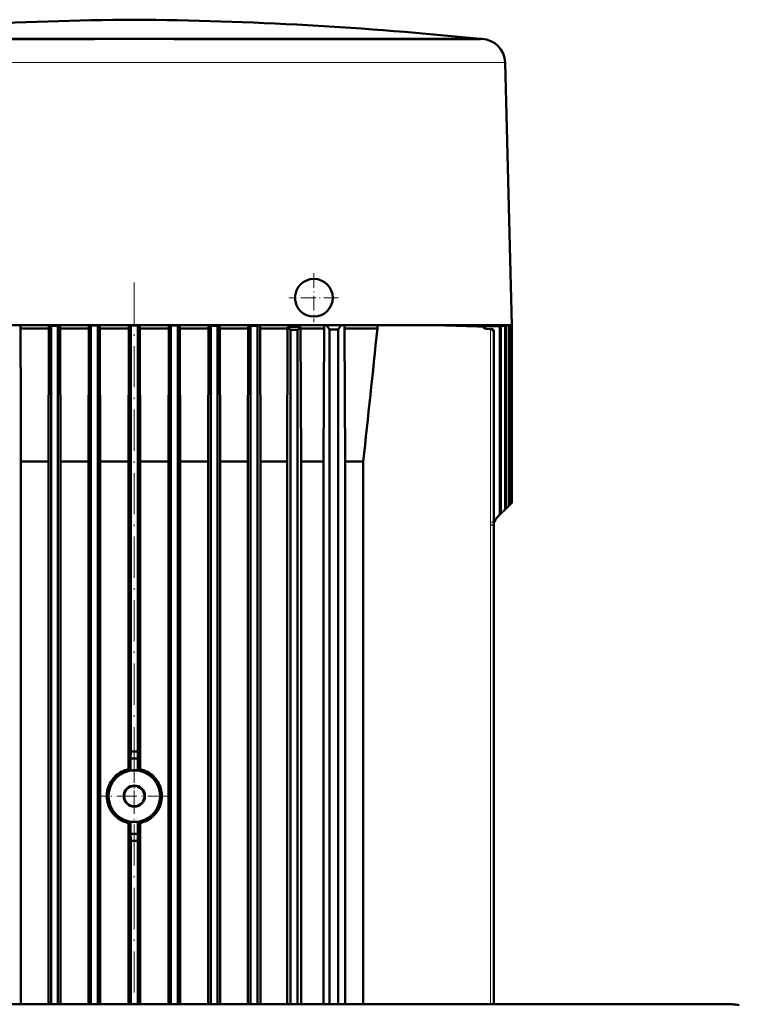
# Model space of a CAD drawing. Extents: x -1595 to 1972, y -1684 to 713.
# Tile 31 of 60: x -1113 to -903, y 426 to 713. Entities that reach past the tile are written whole.
import ezdxf

# ---------------------------------------------------------------- set-up
doc = ezdxf.new("R2010")
doc.units = 0
doc.linetypes.add('DASHDOT', pattern=[18.5, 12, -3, 0.5, -3])

msp = doc.modelspace()

# ---------------------------------------------------------------- linework, layer by layer
at = {"color": 7, "lineweight": 18}
for p, q in [((-978.39, 707.65), (-1168.02, 707.65)), ((-978.18, 707.64), (-978.64, 707.64)), ((-1166.7, 700.82), (-1091.24, 700.82)), ((-1067.53, 700.82), (-992.08, 700.82)), ((-992.08, 700.83), (-972.78, 700.83)), ((-972.78, 700.83), (-971.65, 700.83)), ((-976.89, 623.21), (-976.5, 623.21)), ((-975.8, 623.18), (-975.42, 623.18)), ((-975.61, 566.92), (-975.61, 623.15)), ((-974.65, 622.18), (-974.67, 622.18)), ((-974.67, 622.18), (-974.67, 566.92)), ((-974.65, 622.18), (-974.65, 567)), ((-975.65, 566.17), (-975.61, 566.92)), ((-975.65, 566.17), (-975.65, 566.01)), ((-974.69, 566.13), (-975.65, 566.17)), ((-975.65, 426.4), (-975.65, 566.01)), ((-975.65, 566.01), (-974.69, 566.01)), ((-975.61, 566.92), (-974.67, 566.92)), ((-974.65, 567), (-974.67, 566.92)), ((-974.64, 567), (-974.65, 567)), ((-905.26, 426.21), (-905.26, 426.4))]:
    msp.add_line(p, q, dxfattribs=at)
at = {"color": 7, "lineweight": 50}
for p, q in [((-1167.8, 707.67), (-1079.39, 707.67)), ((-1154.11, 707.64), (-1090.94, 707.64)), ((-1079.39, 707.67), (-978.65, 707.67)), ((-1067.83, 707.64), (-997.03, 707.64)), ((-997.03, 707.64), (-991.76, 707.64)), ((-991.76, 707.64), (-978.64, 707.64)), ((-978.65, 707.67), (-978.39, 707.65)), ((-978.39, 707.65), (-978.18, 707.64)), ((-971.39, 700.83), (-969.39, 624.25)), ((-1079.39, 624.25), (-1134.09, 624.25)), ((-1112.52, 624.25), (-1112.52, 623.3)), ((-1104.32, 623.3), (-1112.52, 623.3)), ((-1112.45, 600.69), (-1112.52, 623.3)), ((-1104.43, 584.55), (-1104.32, 623.3)), ((-1104.32, 624.25), (-1104.32, 623.3)), ((-1103.64, 624.08), (-1103.81, 624.25)), ((-1101.64, 624.09), (-1103.64, 624.08)), ((-1103.64, 624.08), (-1103.64, 426.4)), ((-1101.64, 624.09), (-1101.48, 624.25)), ((-1101.64, 624.09), (-1101.64, 426.4)), ((-1100.98, 624.25), (-1100.98, 623.3)), ((-1100.88, 584.55), (-1100.98, 623.3)), ((-1092.63, 623.3), (-1100.98, 623.3)), ((-1092.74, 584.55), (-1092.63, 623.3)), ((-1092.63, 624.25), (-1092.63, 623.3)), ((-1092.01, 624.13), (-1092.13, 624.25)), ((-1092.01, 624.13), (-1092.01, 426.4)), ((-1092.01, 624.13), (-1090.01, 624.13)), ((-1090.01, 624.13), (-1089.9, 624.25)), ((-1090.01, 624.13), (-1090.01, 426.4)), ((-1089.41, 623.3), (-1089.41, 624.25)), ((-1080.98, 623.3), (-1089.41, 623.3)), ((-1089.3, 584.55), (-1089.41, 623.3)), ((-1081.09, 584.55), (-1080.98, 623.3)), ((-1080.98, 623.3), (-1080.98, 624.25)), ((-1080.39, 624.14), (-1080.49, 624.25)), ((-1080.39, 624.14), (-1078.39, 624.14)), ((-1080.39, 624.14), (-1080.39, 500.05)), ((-1024.69, 624.25), (-1079.39, 624.25)), ((-1078.39, 624.14), (-1078.28, 624.25)), ((-1078.39, 624.14), (-1078.39, 500.05)), ((-1077.79, 623.3), (-1077.79, 624.25)), ((-1069.37, 623.3), (-1077.79, 623.3)), ((-1077.69, 584.55), (-1077.79, 623.3)), ((-1069.47, 584.55), (-1069.37, 623.3)), ((-1069.37, 624.25), (-1069.37, 623.3)), ((-1068.76, 624.13), (-1068.88, 624.25)), ((-1068.76, 624.13), (-1068.76, 426.4)), ((-1066.76, 624.13), (-1068.76, 624.13)), ((-1066.76, 624.13), (-1066.64, 624.25)), ((-1066.76, 624.13), (-1066.76, 426.4)), ((-1066.14, 624.25), (-1066.14, 623.3)), ((-1057.79, 623.3), (-1066.14, 623.3)), ((-1066.04, 584.55), (-1066.14, 623.3)), ((-1057.9, 584.55), (-1057.79, 623.3)), ((-1057.79, 624.25), (-1057.79, 623.3)), ((-1057.14, 624.09), (-1057.3, 624.25)), ((-1057.14, 624.09), (-1057.14, 426.4)), ((-1055.14, 624.08), (-1057.14, 624.09)), ((-1055.14, 624.08), (-1054.97, 624.25)), ((-1055.14, 624.08), (-1055.14, 426.4)), ((-1054.46, 624.25), (-1054.46, 623.3)), ((-1046.26, 623.3), (-1054.46, 623.3)), ((-1054.35, 584.55), (-1054.46, 623.3)), ((-1046.37, 584.55), (-1046.26, 623.3)), ((-1046.26, 624.25), (-1046.26, 623.3)), ((-1045.51, 624.03), (-1045.74, 624.25)), ((-1045.51, 624.03), (-1045.51, 426.4)), ((-1043.51, 624.01), (-1045.51, 624.03)), ((-1043.51, 624.01), (-1043.26, 624.25)), ((-1043.51, 624.01), (-1043.51, 426.4)), ((-1042.73, 624.25), (-1042.73, 623.3)), ((-1034.77, 623.3), (-1042.73, 623.3)), ((-1042.61, 584.55), (-1042.73, 623.3)), ((-1034.89, 584.55), (-1034.77, 623.3)), ((-1034.77, 623.74), (-1034.77, 623.3)), ((-1034.77, 623.74), (-1030.94, 623.74)), ((-1033.89, 622.93), (-1033.89, 426.4)), ((-1033.89, 622.93), (-1031.89, 622.91)), ((-1031.89, 622.91), (-1031.89, 426.4)), ((-1030.94, 623.74), (-1030.94, 623.3)), ((-1030.81, 584.55), (-1030.94, 623.3)), ((-1024.08, 623.3), (-1030.94, 623.3)), ((-1004.02, 624.25), (-1024.69, 624.25)), ((-1024.08, 623.3), (-1024.27, 584.55)), ((-1024.08, 623.3), (-1024.08, 624.25)), ((-1023.41, 624.25), (-1022.51, 623.05)), ((-1020.01, 623.05), (-1022.51, 623.05)), ((-1022.51, 623.05), (-1022.51, 426.4)), ((-1019.11, 624.25), (-1020.01, 623.05)), ((-1020.01, 623.05), (-1020.01, 426.4)), ((-1018.19, 623.3), (-1018.19, 624.25)), ((-1017.97, 584.55), (-1018.19, 623.3)), ((-1008.59, 623.3), (-1018.19, 623.3)), ((-1008.59, 624.25), (-1008.59, 623.3)), ((-990.66, 624.25), (-1004.02, 624.25)), ((-982.07, 624.25), (-990.66, 624.25)), ((-972.88, 623.91), (-983.67, 624.25)), ((-972.59, 623.93), (-982.36, 624.25)), ((-975.26, 624.25), (-982.07, 624.25)), ((-971.37, 624.01), (-978.65, 624.25)), ((-977.82, 623.88), (-977.43, 623.91)), ((-971.16, 624.03), (-977.79, 624.25)), ((-976.89, 623.21), (-975.8, 623.18)), ((-976.5, 623.21), (-975.6, 623.18)), ((-975.6, 623.18), (-975.42, 623.18)), ((-969.39, 624.25), (-975.26, 624.25)), ((-970.29, 624.08), (-975.19, 624.25)), ((-970.15, 624.09), (-974.67, 624.25)), ((-969.63, 624.13), (-973.13, 624.25)), ((-969.56, 624.13), (-972.88, 624.25)), ((-972.88, 623.91), (-972.59, 623.93)), ((-972.88, 623.91), (-972.88, 569.06)), ((-972.59, 623.93), (-972.59, 569.35)), ((-969.39, 624.14), (-972.37, 624.25)), ((-972.37, 624.25), (-969.39, 624.14)), ((-971.37, 624.01), (-971.16, 624.03)), ((-971.37, 624.01), (-971.37, 570.56)), ((-971.16, 624.03), (-971.16, 570.78)), ((-970.29, 624.08), (-970.15, 624.09)), ((-970.29, 624.08), (-970.29, 571.64)), ((-970.15, 624.09), (-970.15, 571.79)), ((-969.63, 624.13), (-969.63, 572.3)), ((-969.63, 624.13), (-969.56, 624.13)), ((-969.56, 624.13), (-969.56, 572.37)), ((-969.39, 624.14), (-969.39, 572.55)), ((-969.39, 624.14), (-969.39, 624.14)), ((-969.39, 624.14), (-969.39, 572.55)), ((-974.64, 567), (-974.64, 622.36)), ((-1112.45, 600.69), (-1112.45, 426.4)), ((-1104.43, 584.55), (-1112.45, 584.55)), ((-1104.43, 584.55), (-1104.43, 426.4)), ((-1092.74, 584.55), (-1100.88, 584.55)), ((-1100.88, 426.4), (-1100.88, 584.55)), ((-1092.74, 584.55), (-1092.74, 426.4)), ((-1081.09, 584.55), (-1089.3, 584.55)), ((-1089.3, 584.55), (-1089.3, 426.4)), ((-1081.09, 584.55), (-1081.09, 494.89)), ((-1069.47, 584.55), (-1077.69, 584.55)), ((-1077.69, 584.55), (-1077.69, 494.89)), ((-1069.47, 584.55), (-1069.47, 426.4)), ((-1057.9, 584.55), (-1066.04, 584.55)), ((-1066.04, 426.4), (-1066.04, 584.55)), ((-1057.9, 426.4), (-1057.9, 584.55)), ((-1046.37, 584.55), (-1054.35, 584.55)), ((-1054.35, 426.4), (-1054.35, 584.55)), ((-1046.37, 426.4), (-1046.37, 584.55)), ((-1034.89, 584.55), (-1042.61, 584.55)), ((-1042.61, 426.4), (-1042.61, 584.55)), ((-1034.89, 426.4), (-1034.89, 584.55)), ((-1024.27, 584.55), (-1030.81, 584.55)), ((-1030.81, 426.4), (-1030.81, 584.55)), ((-1024.27, 426.4), (-1024.27, 584.55)), ((-1017.97, 426.4), (-1017.97, 584.55)), ((-1012.71, 584.55), (-1017.97, 584.55)), ((-1012.71, 426.4), (-1012.71, 584.55)), ((-970.29, 571.64), (-971.16, 570.78)), ((-970.29, 571.64), (-970.15, 571.79)), ((-969.63, 572.3), (-970.15, 571.79)), ((-969.63, 572.3), (-969.56, 572.37)), ((-969.39, 572.55), (-969.56, 572.37)), ((-969.39, 572.55), (-969.39, 572.55)), ((-972.88, 569.06), (-973.81, 568.13)), ((-972.88, 569.06), (-972.59, 569.35)), ((-971.37, 570.56), (-972.59, 569.35)), ((-971.37, 570.56), (-971.16, 570.78)), ((-974.68, 566.24), (-974.69, 566.13)), ((-974.69, 426.4), (-974.69, 566.01)), ((-974.68, 566.24), (-974.64, 567)), ((-1080.39, 500.05), (-1080.46, 498.05)), ((-1078.39, 500.05), (-1078.32, 498.05)), ((-1080.46, 498.05), (-1080.46, 494.52)), ((-1078.32, 498.05), (-1080.46, 498.05)), ((-1078.32, 498.05), (-1078.32, 494.52)), ((-1081.09, 479.21), (-1081.09, 426.4)), ((-1080.46, 479.57), (-1080.46, 476.05)), ((-1078.32, 479.57), (-1078.32, 476.05)), ((-1077.69, 479.21), (-1077.69, 426.4)), ((-1080.46, 476.05), (-1080.39, 474.05)), ((-1078.32, 476.05), (-1080.46, 476.05)), ((-1080.39, 474.05), (-1080.39, 426.4)), ((-1078.32, 476.05), (-1078.39, 474.05)), ((-1078.39, 474.05), (-1078.39, 426.4)), ((-920.25, 426.4), (-1233.05, 426.4)), ((-920.25, 426.4), (-905.26, 426.4))]:
    msp.add_line(p, q, dxfattribs=at)
at = {"color": 7, "linetype": 'DASHDOT', "lineweight": 18, "ltscale": 0.000860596}
msp.add_line((-1079.39, 707.67), (-1079.39, 707.64), dxfattribs=at)
at = {"color": 7, "linetype": 'DASHDOT', "lineweight": 18, "ltscale": 0.3575}
for p, q in [((-1027.09, 639.4), (-1027.09, 625.1)), ((-1019.94, 632.25), (-1034.24, 632.25))]:
    msp.add_line(p, q, dxfattribs=at)
at = {"color": 7, "linetype": 'DASHDOT', "lineweight": 18}
for p, q in [((-1079.39, 636.67), (-1079.39, 487.63)), ((-1079.39, 478.81), (-1079.39, 421.63))]:
    msp.add_line(p, q, dxfattribs=at)
at = {"color": 7, "linetype": 'DASHDOT', "lineweight": 18, "ltscale": 0.4875}
for p, q in [((-1079.39, 496.8), (-1079.39, 477.3)), ((-1069.64, 487.05), (-1089.14, 487.05))]:
    msp.add_line(p, q, dxfattribs=at)
at = {"color": 7, "lineweight": 18}
for points in [[(-1067.53, 700.82), (-1079.39, 700.83), (-1091.24, 700.82)], [(-974.69, 566.13), (-974.67, 566.48), (-974.67, 566.92)]]:
    msp.add_lwpolyline(points, dxfattribs=at)
at = {"color": 7, "lineweight": 50}
for points in [[(-975.61, 623.15), (-975.3, 623.04), (-975.11, 622.91), (-974.95, 622.75), (-974.79, 622.53), (-974.67, 622.18)], [(-975.42, 623.18), (-975.08, 623.09), (-974.88, 622.96), (-974.74, 622.78)], [(-1087.42, 487.05), (-1087.38, 487.88), (-1087.25, 488.7), (-1087.03, 489.52), (-1086.81, 490.11), (-1086.54, 490.69), (-1086.23, 491.25), (-1085.87, 491.78), (-1085.48, 492.27), (-1085.07, 492.72)], [(-1071.35, 487.05), (-1071.4, 487.88), (-1071.53, 488.7), (-1071.75, 489.52), (-1071.96, 490.11), (-1072.23, 490.69), (-1072.55, 491.25), (-1072.9, 491.78), (-1073.29, 492.27), (-1073.71, 492.72)], [(-1085.07, 481.37), (-1085.62, 481.99), (-1086.11, 482.67), (-1086.54, 483.39), (-1086.81, 483.97), (-1087.03, 484.57), (-1087.2, 485.18), (-1087.32, 485.81), (-1087.4, 486.43), (-1087.42, 487.05)], [(-1073.71, 481.37), (-1073.15, 481.99), (-1072.66, 482.67), (-1072.24, 483.39), (-1071.97, 483.97), (-1071.75, 484.57), (-1071.58, 485.18), (-1071.45, 485.81), (-1071.38, 486.43), (-1071.35, 487.05)]]:
    msp.add_lwpolyline(points, dxfattribs=at)
for radius in [7.5, 3.1, 2.95]:
    msp.add_circle((-1079.39, 487.05), radius, dxfattribs=at)
for centre, radius, start, end in [((-1071.21, -342.58), 1055.88, 90.44367, 95.92084), ((-1087.56, -342.58), 1055.88, 84.07916, 89.55633), ((-978.39, 700.65), 7, 1.4998, 88.3029), ((-1027.09, 632.25), 5.5, 360, 180), ((-1027.09, 632.25), 5.5, 180.0782, 360), ((-1072.12, 582.09), 55.94, 46.8873, 48.1098), ((-1008.46, 596.99), 34.94, 130.0364, 132.0963), ((-13666.45, 1949.38), 12727.13, 353.843898, 354.019328), ((-1280.97, -9623.12), 10251.48, 88.305453, 88.376603), ((-1413.23, -13392.48), 14023.16, 88.219092, 88.264677), ((-976.87, 624.24), 1.02, 200.4504, 268.4196), ((-976.47, 624.22), 1.01, 198.2985, 268.1572), ((-975.49, 622.36), 0.857, 359.4043, 28.8374), ((-975.65, 622.36), 1.01, 349.728, 359.9178), ((-971.69, 566.01), 3, 134.9999, 180), ((-971.69, 566.01), 3, 177.6787, 180), ((-975.45, 566.06), 0.768, 356.1755, 3.2803), ((-1079.39, 175.05), 325, 89.8237, 90.1763), ((-1079.37, 487.01), 8.07, 102.2762, 134.8826), ((-1088.46, 481.5), 15.29, 58.4485, 61.177), ((-1079.39, 487.05), 7.55, 81.8567, 98.1433), ((-1070.32, 481.5), 15.29, 118.8231, 121.5516), ((-1079.4, 487.01), 8.07, 45.1174, 77.7238), ((-1079.37, 487.09), 8.07, 225.116, 257.724), ((-1088.46, 492.6), 15.29, 298.823, 301.5515), ((-1079.39, 487.05), 7.55, 261.8567, 278.1433), ((-1070.32, 492.6), 15.29, 238.4484, 241.1769), ((-1079.4, 487.09), 8.07, 282.276, 314.884), ((-1079.39, 799.05), 325, 269.8237, 270.1763), ((-905.26, 417.15), 9.25, 77.0008, 89.9996)]:
    msp.add_arc(centre, radius, start, end, dxfattribs=at)
at = {"color": 7, "lineweight": 18}
for centre, radius, start, end in [((-1079.39, -18528.72), 19236.37, 89.965585, 90.03442), ((-971.64, 706.07), 5.24, 269.9866, 272.7471), ((-980.86, 566.84), 6.21, 354.4559, 1.5086)]:
    msp.add_arc(centre, radius, start, end, dxfattribs=at)
at = {"color": 7, "lineweight": 50}
msp.add_ellipse((-975.83, 622.13), major_axis=(0, 1.05), ratio=0.999391, start_param=6.071138, end_param=6.248607, dxfattribs=at)

doc.saveas('drawing.dxf')
